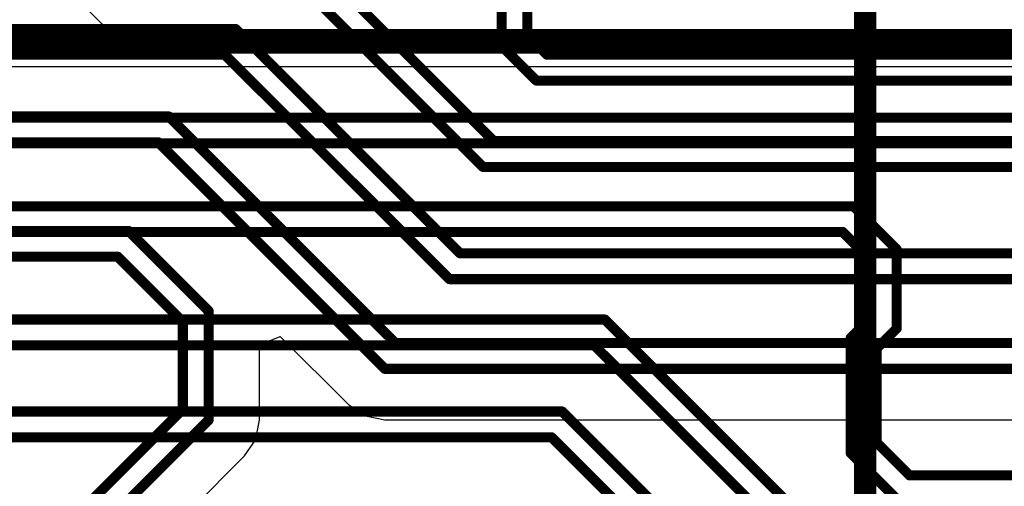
# Model space of a CAD drawing. Header units: millimetres. Extents: x 1.4 to 10.4, y 0 to 10.9.
# Tile 151 of 177: x 7.623 to 8.062, y 5.307 to 5.515. Entities that reach past the tile are written whole.
import ezdxf

# ---------------------------------------------------------------- set-up
doc = ezdxf.new("R2010")
doc.units = ezdxf.units.MM
doc.header["$MEASUREMENT"] = 0
for name, color, linetype in [('BottomLayer', 5, 'Continuous'), ('InternalPlane2', 16, 'Continuous'), ('Mechanical2', 216, 'Continuous'), ('TopLayer', 1, 'Continuous')]:
    doc.layers.add(name, color=color, linetype=linetype)

msp = doc.modelspace()

# ---------------------------------------------------------------- linework, layer by layer
at = {"layer": 'BottomLayer'}
for p, q in [((7.62821, 5.54445), (7.6597, 5.51296)), ((7.6597, 5.51296), (7.6597, 5.51296)), ((7.6597, 5.51296), (7.66705, 5.50804)), ((7.66705, 5.50804), (7.66706, 5.50804)), ((7.66706, 5.50804), (7.66706, 5.50804)), ((7.66706, 5.50804), (7.66706, 5.50804)), ((7.66706, 5.50804), (7.66706, 5.50804)), ((7.66706, 5.50804), (7.66706, 5.50804)), ((7.66706, 5.50804), (7.67574, 5.50631)), ((7.67574, 5.50631), (7.67574, 5.50631)), ((7.67574, 5.50631), (8.1366, 5.50631)), ((8.07026, 5.49369), (7.50966, 5.49369))]:
    msp.add_line(p, q, dxfattribs=at)
at = {"layer": 'BottomLayer', "const_width": 0.0045}
for points in [[(7.50026, 5.471), (8.07026, 5.471)], [(7.4955, 5.4595), (8.0655, 5.4595)], [(7.4785, 5.4315), (7.99476, 5.4315)], [(7.99476, 5.4315), (8.014, 5.41226)], [(7.47374, 5.42), (7.99, 5.42)], [(7.99, 5.42), (8.0025, 5.4075)], [(8.014, 5.377), (8.014, 5.41226)], [(8.0025, 5.38176), (8.0025, 5.4075)], [(7.398, 5.381), (7.884, 5.381)], [(7.884, 5.381), (8.22075, 5.04425)], [(7.9935, 5.37276), (8.0025, 5.38176)], [(8.005, 5.368), (8.014, 5.377)], [(7.9935, 5.3215), (7.9935, 5.37276)], [(7.39324, 5.3695), (7.87924, 5.3695)], [(7.87924, 5.3695), (8.20925, 5.03949)], [(8.005, 5.32626), (8.005, 5.368)], [(7.368, 5.34), (7.865, 5.34)], [(7.865, 5.34), (8.14, 5.065)], [(7.36324, 5.3285), (7.86024, 5.3285)], [(7.86024, 5.3285), (8.1285, 5.06024)], [(8.005, 5.32626), (8.01976, 5.3115)], [(7.9935, 5.3215), (8.015, 5.3)], [(8.01976, 5.3115), (8.1605, 5.3115)]]:
    msp.add_lwpolyline(points, dxfattribs=at)
at = {"layer": 'BottomLayer', "const_width": 0.00225}
for points in [[(7.99364, 5.4315, 1), (7.99589, 5.4315, 1)], [(7.99364, 5.4315, 1), (7.99589, 5.4315, 1)], [(7.98888, 5.42, 1), (7.99113, 5.42, 1)], [(7.98888, 5.42, 1), (7.99113, 5.42, 1)], [(8.01287, 5.41226, 1), (8.01512, 5.41226, 1)], [(8.01287, 5.41226, 1), (8.01512, 5.41226, 1)], [(8.00137, 5.4075, 1), (8.00362, 5.4075, 1)], [(8.00137, 5.4075, 1), (8.00362, 5.4075, 1)], [(7.88288, 5.381, 1), (7.88513, 5.381, 1)], [(7.88288, 5.381, 1), (7.88513, 5.381, 1)], [(8.00137, 5.38176, 1), (8.00362, 5.38176, 1)], [(8.00137, 5.38176, 1), (8.00362, 5.38176, 1)], [(8.01287, 5.377, 1), (8.01512, 5.377, 1)], [(8.01287, 5.377, 1), (8.01512, 5.377, 1)], [(7.99238, 5.37276, 1), (7.99463, 5.37276, 1)], [(7.99238, 5.37276, 1), (7.99463, 5.37276, 1)], [(7.87811, 5.3695, 1), (7.88036, 5.3695, 1)], [(7.87811, 5.3695, 1), (7.88036, 5.3695, 1)], [(8.00388, 5.368, 1), (8.00613, 5.368, 1)], [(8.00388, 5.368, 1), (8.00613, 5.368, 1)], [(7.86388, 5.34, 1), (7.86613, 5.34, 1)], [(7.86388, 5.34, 1), (7.86613, 5.34, 1)], [(7.85911, 5.3285, 1), (7.86136, 5.3285, 1)], [(7.85911, 5.3285, 1), (7.86136, 5.3285, 1)], [(8.00388, 5.32626, 1), (8.00613, 5.32626, 1)], [(8.00388, 5.32626, 1), (8.00613, 5.32626, 1)], [(7.99238, 5.3215, 1), (7.99463, 5.3215, 1)], [(7.99238, 5.3215, 1), (7.99463, 5.3215, 1)], [(8.01864, 5.3115, 1), (8.02089, 5.3115, 1)], [(8.01864, 5.3115, 1), (8.02089, 5.3115, 1)]]:
    msp.add_lwpolyline(points, format="xyb", close=True, dxfattribs=at)
at = {"layer": 'InternalPlane2'}
for p, q in [((8.08, 5.5101), (7.58211, 5.5101)), ((7.58, 5.4999), (8.07789, 5.4999))]:
    msp.add_line(p, q, dxfattribs=at)
at = {"layer": 'InternalPlane2', "const_width": 0.01}
msp.add_lwpolyline([(7.58, 5.505), (8.08, 5.505)], dxfattribs=at)
at = {"layer": 'Mechanical2', "const_width": 0.01}
msp.add_lwpolyline([(8, 4.89844), (8, 6.385)], dxfattribs=at)
at = {"layer": 'TopLayer'}
for p, q in [((7.73019, 5.36967), (7.73942, 5.37349)), ((7.73942, 5.37349), (7.76996, 5.34296)), ((7.73019, 5.33624), (7.73019, 5.36967)), ((7.76996, 5.34296), (7.76996, 5.34296)), ((7.76996, 5.34296), (7.77732, 5.33804)), ((7.77732, 5.33804), (7.77732, 5.33804)), ((7.77732, 5.33804), (7.77732, 5.33804)), ((7.77732, 5.33804), (7.77732, 5.33804)), ((7.77732, 5.33804), (7.77732, 5.33804)), ((7.77732, 5.33804), (7.77732, 5.33804)), ((7.77732, 5.33804), (7.786, 5.33631)), ((7.72846, 5.32756), (7.73019, 5.33624)), ((7.73019, 5.33624), (7.73019, 5.33624)), ((7.786, 5.33631), (7.786, 5.33631)), ((7.786, 5.33631), (8.0996, 5.33631)), ((7.72354, 5.3202), (7.72846, 5.32756)), ((7.72846, 5.32756), (7.72846, 5.32756)), ((7.72846, 5.32756), (7.72846, 5.32756)), ((7.66269, 5.25934), (7.72354, 5.3202)), ((7.72354, 5.3202), (7.72354, 5.3202))]:
    msp.add_line(p, q, dxfattribs=at)
at = {"layer": 'TopLayer', "const_width": 0.0045}
for points in [[(7.7345, 5.5605), (7.8345, 5.4605)], [(7.72974, 5.549), (7.82974, 5.449)], [(7.838, 5.503), (7.838, 5.53326)], [(7.8495, 5.50776), (7.8495, 5.5285)], [(7.47, 5.5105), (7.70076, 5.5105)], [(7.70076, 5.5105), (7.7195, 5.5105)], [(7.7195, 5.5105), (7.8195, 5.4105)], [(7.8495, 5.50776), (7.85826, 5.499)], [(7.838, 5.503), (7.8535, 5.4875)], [(7.46524, 5.499), (7.71474, 5.499)], [(7.71474, 5.499), (7.81474, 5.399)], [(7.85826, 5.499), (8.346, 5.499)], [(7.8535, 5.4875), (8.34124, 5.4875)], [(7.446, 5.4715), (7.68976, 5.4715)], [(7.68976, 5.4715), (7.79076, 5.3705)], [(7.44124, 5.46), (7.685, 5.46)], [(7.685, 5.46), (7.786, 5.359)], [(7.8345, 5.4605), (8.31076, 5.4605)], [(7.82974, 5.449), (8.306, 5.449)], [(7.425, 5.4205), (7.67176, 5.4205)], [(7.67176, 5.4205), (7.7075, 5.38476)], [(7.8195, 5.4105), (8.2815, 5.4105)], [(7.42024, 5.409), (7.667, 5.409)], [(7.667, 5.409), (7.696, 5.38)], [(7.81474, 5.399), (8.27674, 5.399)], [(7.7075, 5.33624), (7.7075, 5.38476)], [(7.696, 5.341), (7.696, 5.38)], [(7.79076, 5.3705), (8.11376, 5.3705)], [(7.786, 5.359), (8.109, 5.359)], [(7.6285, 5.2735), (7.696, 5.341)], [(7.64, 5.26874), (7.7075, 5.33624)]]:
    msp.add_lwpolyline(points, dxfattribs=at)
at = {"layer": 'TopLayer', "const_width": 0.00225}
for points in [[(7.69964, 5.5105, 1), (7.70189, 5.5105, 1)], [(7.69964, 5.5105, 1), (7.70189, 5.5105, 1)], [(7.71837, 5.5105, 1), (7.72063, 5.5105, 1)], [(7.71837, 5.5105, 1), (7.72063, 5.5105, 1)], [(7.84837, 5.50776, 1), (7.85062, 5.50776, 1)], [(7.84837, 5.50776, 1), (7.85062, 5.50776, 1)], [(7.83688, 5.503, 1), (7.83913, 5.503, 1)], [(7.83688, 5.503, 1), (7.83913, 5.503, 1)], [(7.71361, 5.499, 1), (7.71586, 5.499, 1)], [(7.71361, 5.499, 1), (7.71586, 5.499, 1)], [(7.85714, 5.499, 1), (7.85939, 5.499, 1)], [(7.85714, 5.499, 1), (7.85939, 5.499, 1)], [(7.85238, 5.4875, 1), (7.85463, 5.4875, 1)], [(7.85238, 5.4875, 1), (7.85463, 5.4875, 1)], [(7.68864, 5.4715, 1), (7.69089, 5.4715, 1)], [(7.68864, 5.4715, 1), (7.69089, 5.4715, 1)], [(7.68387, 5.46, 1), (7.68612, 5.46, 1)], [(7.68387, 5.46, 1), (7.68612, 5.46, 1)], [(7.83338, 5.4605, 1), (7.83563, 5.4605, 1)], [(7.83338, 5.4605, 1), (7.83563, 5.4605, 1)], [(7.82861, 5.449, 1), (7.83086, 5.449, 1)], [(7.82861, 5.449, 1), (7.83086, 5.449, 1)], [(7.67064, 5.4205, 1), (7.67289, 5.4205, 1)], [(7.67064, 5.4205, 1), (7.67289, 5.4205, 1)], [(7.81837, 5.4105, 1), (7.82062, 5.4105, 1)], [(7.81837, 5.4105, 1), (7.82062, 5.4105, 1)], [(7.66587, 5.409, 1), (7.66812, 5.409, 1)], [(7.66587, 5.409, 1), (7.66812, 5.409, 1)], [(7.81361, 5.399, 1), (7.81586, 5.399, 1)], [(7.81361, 5.399, 1), (7.81586, 5.399, 1)], [(7.70638, 5.38476, 1), (7.70862, 5.38476, 1)], [(7.70638, 5.38476, 1), (7.70862, 5.38476, 1)], [(7.69487, 5.38, 1), (7.69712, 5.38, 1)], [(7.69487, 5.38, 1), (7.69712, 5.38, 1)], [(7.78964, 5.3705, 1), (7.79189, 5.3705, 1)], [(7.78964, 5.3705, 1), (7.79189, 5.3705, 1)], [(7.78488, 5.359, 1), (7.78712, 5.359, 1)], [(7.78488, 5.359, 1), (7.78712, 5.359, 1)], [(7.69487, 5.341, 1), (7.69712, 5.341, 1)], [(7.69487, 5.341, 1), (7.69712, 5.341, 1)], [(7.70638, 5.33624, 1), (7.70862, 5.33624, 1)], [(7.70638, 5.33624, 1), (7.70862, 5.33624, 1)]]:
    msp.add_lwpolyline(points, format="xyb", close=True, dxfattribs=at)

doc.saveas('drawing.dxf')
